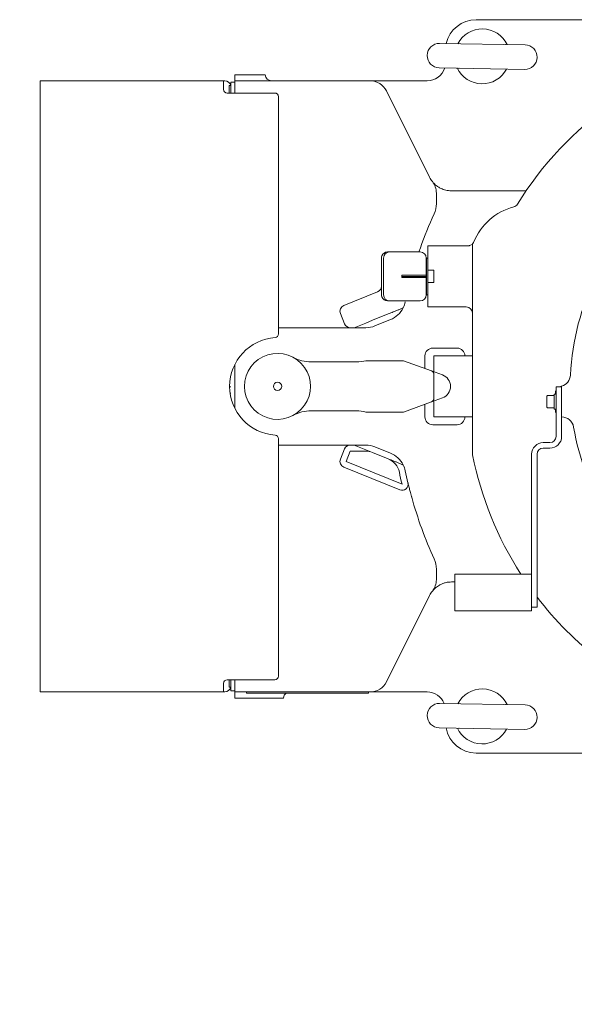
# Model space of a CAD drawing. Header units: millimetres. Extents: x 12388 to 56229, y -202 to 7369.
# Tile 17 of 88: x 14494 to 14948, y 4485 to 5291. Entities that reach past the tile are written whole.
import ezdxf

# ---------------------------------------------------------------- set-up
doc = ezdxf.new("R2010")
doc.units = ezdxf.units.MM
doc.header["$LTSCALE"] = 40

# ---------------------------------------------------------------- blocks, each defined once
blk = doc.blocks.new('top')
at = {"color": 7, "linetype": 'Continuous', "lineweight": 15}
for p, q in [((14867.391, 5290.968), (14991.082, 5290.968)), ((14907.565, 5270.339), (14837.576, 5271.593)), ((14669.891, 5245.968), (14684.891, 5245.968)), ((14669.891, 5240.968), (14669.891, 5245.968)), ((14684.891, 5245.968), (14694.891, 5245.968)), ((14837.218, 5251.597), (14907.207, 5250.342)), ((14510.691, 5240.968), (14660.691, 5240.968)), ((14510.691, 5235.968), (14510.691, 5240.968)), ((14660.691, 5235.968), (14660.691, 5240.968)), ((14661.691, 5240.968), (14660.691, 5240.968)), ((14666.691, 5237.068), (14665.191, 5237.068)), ((14665.191, 5237.068), (14665.191, 5230.968)), ((14666.691, 5239.968), (14669.891, 5239.968)), ((14666.691, 5234.968), (14666.691, 5239.968)), ((14669.891, 5240.968), (14669.891, 5235.968)), ((14669.891, 5240.968), (14780.621, 5240.968)), ((14780.621, 5240.968), (14827.391, 5240.968)), ((14510.691, 4745.968), (14510.691, 5235.968)), ((14660.691, 5233.968), (14660.691, 5235.968)), ((14702.691, 5230.968), (14663.691, 5230.968)), ((14666.691, 5230.968), (14666.691, 5234.968)), ((14669.891, 5230.968), (14669.891, 5235.968)), ((14794.037, 5232.676), (14829.364, 5162.023)), ((14705.691, 5227.968), (14705.691, 5033.863)), ((14834.891, 5149.141), (14834.891, 5140.446)), ((14854.64, 5150.968), (14908.357, 5150.968)), ((14794.891, 5100.968), (14796.641, 5100.968)), ((14796.641, 5100.968), (14821.641, 5100.968)), ((14821.836, 5104.301), (14820.678, 5100.968)), ((14827.891, 5105.968), (14859.391, 5105.968)), ((14827.891, 5105.968), (14827.891, 5100.968)), ((14827.891, 5100.968), (14827.891, 5085.968)), ((14859.391, 5105.968), (14860.896, 5105.968)), ((14864.391, 4935.893), (14864.391, 5105.693)), ((14789.891, 5085.968), (14789.891, 5095.968)), ((14791.641, 5095.968), (14791.641, 5065.968)), ((14826.641, 5095.968), (14826.641, 5081.968)), ((14826.891, 5095.968), (14827.891, 5095.968)), ((14826.891, 5093.968), (14826.891, 5095.968)), ((14826.891, 5067.968), (14826.891, 5093.968)), ((14789.891, 5085.968), (14789.891, 5075.968)), ((14826.641, 5086.368), (14826.641, 5081.968)), ((14827.891, 5075.968), (14827.891, 5085.968)), ((14827.891, 5085.968), (14832.891, 5085.968)), ((14832.891, 5085.968), (14832.891, 5075.968)), ((14789.891, 5065.968), (14789.891, 5075.968)), ((14806.641, 5081.968), (14806.641, 5079.968)), ((14826.641, 5081.968), (14806.641, 5081.968)), ((14806.641, 5080.968), (14826.641, 5080.968)), ((14806.641, 5079.968), (14826.641, 5079.968)), ((14826.641, 5081.968), (14826.641, 5080.968)), ((14826.641, 5080.968), (14826.641, 5079.968)), ((14826.641, 5079.968), (14826.641, 5065.968)), ((14827.891, 5075.968), (14827.891, 5060.968)), ((14832.891, 5075.968), (14827.891, 5075.968)), ((14759.071, 5057.078), (14786.765, 5068.267)), ((14826.891, 5065.968), (14826.891, 5067.968)), ((14794.891, 5060.968), (14796.641, 5060.968)), ((14796.641, 5060.968), (14821.641, 5060.968)), ((14826.641, 5066.368), (14826.641, 5065.968)), ((14827.891, 5065.968), (14826.891, 5065.968)), ((14827.891, 5055.968), (14827.891, 5060.968)), ((14859.391, 5055.968), (14827.891, 5055.968)), ((14759.732, 5042.095), (14756.309, 5050.569)), ((14777.097, 5042.79), (14767.637, 5038.968)), ((14782.716, 5045.06), (14777.097, 5042.79)), ((14782.716, 5045.06), (14795.526, 5050.236)), ((14784.589, 5040.424), (14797.399, 5045.6)), ((14764.368, 5038.968), (14705.691, 5038.968)), ((14767.637, 5038.968), (14764.368, 5038.968)), ((14767.637, 5038.968), (14777.097, 5038.968)), ((14851.891, 5022.307), (14831.891, 5022.307)), ((14732.259, 5010.968), (14769.602, 5010.968)), ((14781.344, 5011.968), (14780.157, 5011.968)), ((14794.471, 5011.968), (14791.171, 5011.968)), ((14808.004, 5011.968), (14804.299, 5011.968)), ((14808.004, 5011.968), (14830.918, 5003.628)), ((14825.552, 5015.968), (14825.552, 5005.581)), ((14832.891, 5015.968), (14832.891, 5002.909)), ((14845.891, 5015.968), (14832.891, 5015.968)), ((14845.891, 5015.968), (14864.391, 5015.968)), ((14669.891, 5008.81), (14669.891, 4973.125)), ((14836.918, 5001.444), (14830.918, 5003.628)), ((14832.863, 5001.218), (14832.891, 5001.218)), ((14832.891, 5000.809), (14832.891, 4981.127)), ((14836.918, 5001.444), (14839.883, 5000.365)), ((14932.891, 4990.468), (14937.391, 4990.468)), ((14932.891, 4985.468), (14932.891, 4990.468)), ((14937.391, 4990.657), (14937.391, 4991.047)), ((14937.391, 4985.968), (14937.391, 4990.657)), ((14830.918, 4978.308), (14808.004, 4969.968)), ((14830.918, 4978.308), (14836.918, 4980.492)), ((14832.891, 4980.718), (14832.863, 4980.718)), ((14832.891, 4965.968), (14832.891, 4979.026)), ((14839.883, 4981.571), (14836.918, 4980.492)), ((14925.991, 4983.578), (14925.391, 4982.978)), ((14925.391, 4978.468), (14925.391, 4982.978)), ((14925.391, 4973.958), (14925.391, 4978.468)), ((14931.391, 4983.578), (14925.991, 4983.578)), ((14932.891, 4984.568), (14931.391, 4984.568)), ((14931.391, 4984.568), (14931.391, 4972.368)), ((14932.391, 4985.968), (14932.391, 4984.568)), ((14932.891, 4949.968), (14932.891, 4985.468)), ((14937.391, 4985.968), (14937.391, 4970.968)), ((14937.391, 4985.468), (14937.391, 4949.968)), ((14769.602, 4970.968), (14732.259, 4970.968)), ((14825.552, 4976.355), (14825.552, 4965.968)), ((14925.391, 4973.958), (14925.991, 4973.358)), ((14925.991, 4973.358), (14931.391, 4973.358)), ((14931.391, 4972.368), (14932.891, 4972.368)), ((14932.391, 4972.368), (14932.391, 4970.968)), ((14780.157, 4969.968), (14781.344, 4969.968)), ((14791.171, 4969.968), (14794.471, 4969.968)), ((14804.299, 4969.968), (14808.004, 4969.968)), ((14845.891, 4965.968), (14832.891, 4965.968)), ((14864.391, 4965.968), (14845.891, 4965.968)), ((14831.891, 4959.628), (14851.891, 4959.628)), ((14705.691, 4948.073), (14705.691, 4753.968)), ((14705.691, 4942.968), (14764.368, 4942.968)), ((14756.309, 4931.367), (14759.732, 4939.841)), ((14764.368, 4942.968), (14767.637, 4942.968)), ((14767.637, 4942.968), (14777.097, 4939.146)), ((14777.097, 4942.968), (14767.637, 4942.968)), ((14777.097, 4939.146), (14782.716, 4936.875)), ((14797.399, 4936.336), (14784.589, 4941.511)), ((14927.891, 4944.968), (14922.391, 4944.968)), ((14927.891, 4940.468), (14922.391, 4940.468)), ((14764.368, 4937.968), (14760.944, 4929.494)), ((14777.097, 4937.968), (14764.368, 4937.968)), ((14795.526, 4931.7), (14782.716, 4936.875)), ((14912.891, 4905.468), (14912.891, 4935.468)), ((14917.391, 4905.468), (14917.391, 4935.468)), ((14804.922, 4906.333), (14759.071, 4924.858)), ((14760.944, 4929.494), (14806.795, 4910.969)), ((14912.891, 4900.468), (14912.891, 4905.468)), ((14912.891, 4895.468), (14912.891, 4900.468)), ((14917.391, 4905.468), (14917.391, 4900.468)), ((14917.391, 4900.468), (14917.391, 4895.468)), ((14912.891, 4815.468), (14912.891, 4895.468)), ((14917.391, 4895.468), (14917.391, 4815.468)), ((14834.891, 4841.489), (14834.891, 4832.794)), ((14849.891, 4837.468), (14849.891, 4807.468)), ((14849.891, 4837.468), (14912.891, 4837.468)), ((14829.364, 4819.912), (14794.037, 4749.26)), ((14912.891, 4810.468), (14912.891, 4815.468)), ((14917.391, 4810.468), (14912.891, 4810.468)), ((14912.891, 4810.468), (14912.891, 4807.468)), ((14917.391, 4815.468), (14917.391, 4810.468)), ((14849.891, 4807.468), (14912.891, 4807.468)), ((14510.691, 4740.968), (14510.691, 4745.968)), ((14660.691, 4745.968), (14660.691, 4747.968)), ((14660.691, 4740.968), (14660.691, 4745.968)), ((14702.691, 4750.968), (14663.691, 4750.968)), ((14665.191, 4750.968), (14665.191, 4744.868)), ((14665.191, 4744.868), (14666.691, 4744.868)), ((14666.691, 4750.968), (14666.691, 4746.968)), ((14666.691, 4746.968), (14666.691, 4741.968)), ((14669.891, 4745.968), (14669.891, 4750.968)), ((14669.891, 4745.968), (14669.891, 4740.968)), ((14510.691, 4740.968), (14660.691, 4740.968)), ((14661.691, 4740.968), (14660.691, 4740.968)), ((14669.891, 4741.968), (14666.691, 4741.968)), ((14780.621, 4740.968), (14669.891, 4740.968)), ((14669.891, 4735.968), (14669.891, 4740.968)), ((14679.391, 4739.968), (14679.391, 4740.968)), ((14684.391, 4739.968), (14679.391, 4739.968)), ((14684.391, 4739.968), (14774.391, 4739.968)), ((14779.391, 4739.968), (14774.391, 4739.968)), ((14779.391, 4740.968), (14779.391, 4739.968)), ((14827.391, 4740.968), (14780.621, 4740.968)), ((14669.891, 4735.968), (14699.891, 4735.968)), ((14699.891, 4735.968), (14709.891, 4735.968)), ((14907.565, 4730.339), (14837.576, 4731.593)), ((14837.218, 4711.597), (14907.207, 4710.342)), ((14971.391, 4690.968), (14867.391, 4690.968))]:
    blk.add_line(p, q, dxfattribs=at)
at = {"color": 8, "linetype": 'Continuous', "lineweight": 15}
for p, q in [((14666.691, 4990.468), (14665.695, 4990.468)), ((14666.691, 4985.468), (14666.071, 4985.468))]:
    blk.add_line(p, q, dxfattribs=at)
at = {"color": 7, "linetype": 'Continuous', "lineweight": 15, "flags": 128}
blk.add_lwpolyline([(14936.468, 4990.882), (14935.635, 4990.649), (14935.212, 4990.468)], dxfattribs=at)
at = {"color": 7, "linetype": 'Continuous', "lineweight": 15}
blk.add_circle((14704.891, 4990.968), 3.4, dxfattribs=at)
for centre, radius, start, end in [((14867.391, 5265.968), 25, 90, 167.224757), ((14872.391, 5260.968), 22.5, 25.361047, 152.585448), ((14837.397, 5261.595), 10, 88.973248, 268.973248), ((14907.386, 5260.341), 10, 268.973248, 88.973248), ((15142.391, 4990.968), 283.5, 102.403094, 148.28308), ((14699.891, 5245.968), 5, 180, 270), ((14827.391, 5255.968), 15, 270, 342.735178), ((14872.391, 5260.968), 22.5, 204.921826, 268.973248), ((14872.391, 5260.968), 22.5, 268.973248, 332.585448), ((14661.691, 5235.968), 5, 12.709033, 90), ((14780.621, 5225.968), 15, 26.565051, 90), ((14663.691, 5233.968), 3, 180, 270), ((14702.691, 5227.968), 3, 0, 90), ((14847.252, 5170.968), 20, 206.565051, 218.580413), ((14819.891, 5149.141), 15, 0, 38.580413), ((14814.891, 5140.446), 20, 335.466993, 0), ((14896.977, 5142.639), 5, 284.553186, 328.28308), ((15142.391, 4990.968), 198, 128.502982, 177.315568), ((15142.391, 4990.968), 340, 155.466993, 160.528779), ((14910.391, 5090.968), 48.384, 104.553186, 157.997632), ((14869.391, 5105.693), 5, 148.166522, 180), ((14860.896, 5110.968), 5, 328.166522, 337.997632), ((14794.891, 5095.968), 5, 90, 159.007336), ((14796.641, 5095.968), 5, 90, 180), ((14821.641, 5095.968), 5, 0, 90), ((14794.891, 5095.968), 5, 159.007336, 180), ((14784.891, 5072.902), 5, 292, 0), ((14794.891, 5065.968), 5, 180, 200.992664), ((14794.891, 5065.968), 5, 200.992664, 270), ((14796.641, 5065.968), 5, 180, 270), ((14789.907, 5064.143), 20, 333.409622, 348.271991), ((14821.641, 5065.968), 5, 270, 0), ((14760.944, 5052.442), 5, 112, 202), ((14789.907, 5064.143), 20, 292, 333.409622), ((14859.391, 5050.968), 5, 0, 90), ((14764.368, 5043.968), 5, 202, 270), ((14777.097, 5058.968), 20, 270, 292), ((14705.691, 4990.968), 40, 94.00063, 265.99937), ((14702.691, 5033.863), 3, 274.00063, 0), ((14831.891, 5015.968), 6.34, 90, 180), ((14851.891, 5015.968), 6.34, 0, 90), ((14704.891, 4990.968), 27, 34.780234, 325.219766), ((14732.259, 5040.968), 30, 241.305586, 270), ((14769.602, 5040.968), 30, 270, 284.835112), ((14704.891, 4990.968), 27, 325.219766, 34.780234), ((14829.891, 5000.809), 3, 0, 70), ((14836.463, 4990.968), 10, 290, 70), ((14934.62, 5000.709), 10, 286.091663, 357.315568), ((14937.391, 4985.968), 5, 154.158067, 180), ((14934.62, 5000.709), 10, 280.648495, 286.091663), ((14829.891, 4981.127), 3, 290, 0), ((14732.259, 4940.968), 30, 90, 118.694414), ((14769.602, 4940.968), 30, 75.164888, 90), ((14937.391, 4970.968), 5, 180, 205.841933), ((14831.891, 4965.968), 6.34, 180, 270), ((14851.891, 4965.968), 6.34, 270, 0), ((14937.385, 4955.98), 9.988, 9.613085, 89.96133), ((14937.357, 4955.968), 10, 9.687193, 89.804334), ((15142.391, 4990.968), 198, 189.687193, 234.62346), ((14702.691, 4948.073), 3, 0, 85.99937), ((14927.891, 4949.968), 5, 270, 0), ((14927.891, 4949.968), 9.5, 270, 0), ((14764.368, 4937.968), 5, 90, 158), ((14777.097, 4922.968), 20, 68, 90), ((14922.391, 4935.468), 9.5, 90, 180), ((14922.391, 4935.468), 5, 90, 180), ((14760.944, 4929.494), 5, 158, 248), ((14777.097, 4922.968), 15, 68, 90), ((14789.907, 4917.792), 15, 11.728009, 68), ((14789.907, 4917.792), 20, 26.590378, 68), ((14869.391, 4935.893), 5, 180, 191.405746), ((15142.391, 4990.968), 283.5, 191.405746, 212.782143), ((14789.907, 4917.792), 20, 11.728009, 26.590378), ((15142.391, 4990.968), 345, 191.728009, 193.40782), ((15142.391, 4990.968), 340, 191.728009, 193.40782), ((14806.795, 4910.969), 5, 248, 13.40782), ((15142.391, 4990.968), 340, 195.472309, 204.533007), ((14814.891, 4841.489), 20, 0, 24.533007), ((14819.891, 4832.794), 15, 321.419587, 0), ((14847.252, 4810.968), 20, 141.419587, 153.434949), ((15142.391, 4990.968), 283.5, 217.471995, 232.19705), ((14702.691, 4753.968), 3, 270, 0), ((14663.691, 4747.968), 3, 90, 180), ((14661.691, 4745.968), 5, 270, 347.290967), ((14780.621, 4755.968), 15, 270, 333.434949), ((14714.891, 4735.968), 5, 126.869898, 180), ((14827.391, 4725.968), 15, 21.750193, 90), ((14872.391, 4720.968), 22.5, 25.361047, 152.585448), ((14837.397, 4721.595), 10, 88.973248, 268.973248), ((14907.386, 4720.341), 10, 268.973248, 88.973248), ((14867.391, 4715.968), 25, 190.302587, 270), ((14872.391, 4720.968), 22.5, 205.361047, 268.973248), ((14872.391, 4720.968), 22.5, 268.973248, 332.585448)]:
    blk.add_arc(centre, radius, start, end, dxfattribs=at)
for points, knots in [([(14891.431, 5270.635), (14891.412, 5270.632), (14891.317, 5270.621), (14891.177, 5270.679), (14891.223, 5270.655), (14891.223, 5270.655)], [0, 0, 0, 0, 0.20329012, 0.99782131, 1, 1, 1, 1]), ([(14891.431, 5270.635), (14891.412, 5270.632), (14891.317, 5270.621), (14891.177, 5270.679), (14891.223, 5270.655), (14891.223, 5270.655)], [0, 0, 0, 0, 0.20329012, 0.99782131, 1, 1, 1, 1]), ([(14853.352, 5251.301), (14853.371, 5251.303), (14853.466, 5251.315), (14853.606, 5251.257), (14853.56, 5251.28), (14853.56, 5251.28)], [0, 0, 0, 0, 0.2032901, 0.9978213, 1, 1, 1, 1]), ([(14853.352, 5251.301), (14853.371, 5251.303), (14853.466, 5251.315), (14853.606, 5251.257), (14853.56, 5251.28), (14853.56, 5251.28)], [0, 0, 0, 0, 0.2032901, 0.9978213, 1, 1, 1, 1]), ([(14831.726, 5158.361), (14831.821, 5158.245), (14832.04, 5157.978), (14832.762, 5157.157), (14833.906, 5156.043), (14835.406, 5154.787), (14836.776, 5153.948), (14837.464, 5153.527)], [0, 0, 0, 0, 0.1628, 0.3757756, 0.5911, 0.7944498, 1, 1, 1, 1]), ([(14837.464, 5153.527), (14837.886, 5153.301), (14838.82, 5152.801), (14840.534, 5152.091), (14842.562, 5151.488), (14844.804, 5151.06), (14846.426, 5150.999), (14847.252, 5150.968)], [0, 0, 0, 0, 0.1814646, 0.4018493, 0.6260145, 0.8095754, 1, 1, 1, 1]), ([(14847.252, 5150.968), (14847.609, 5150.968), (14850.038, 5150.968), (14852.521, 5150.968), (14854.64, 5150.968)], [0, 0, 0, 0, 0.1468701, 1, 1, 1, 1]), ([(14860.896, 5105.968), (14861.22, 5105.987), (14861.699, 5106.015), (14862.602, 5106.235), (14863.725, 5106.754), (14864.602, 5107.556), (14865.075, 5108.215), (14865.123, 5108.296), (14865.144, 5108.33)], [0, 0, 0, 0, 0.0903904, 0.133452, 0.307866, 0.5910473, 0.8236972, 1, 1, 1, 1]), ([(14807.792, 5055.191), (14807.748, 5055.174), (14807.661, 5055.138), (14806.951, 5054.852), (14805.616, 5054.312), (14803.709, 5053.542), (14801.597, 5052.688), (14798.909, 5051.602), (14796.884, 5050.785), (14795.526, 5050.236)], [0, 0, 0, 0, 0.0803552, 0.1603789, 0.2707346, 0.4394061, 0.5779454, 0.7168207, 1, 1, 1, 1]), ([(14780.157, 5011.968), (14779.647, 5011.968), (14778.859, 5011.968), (14777.97, 5011.968), (14777.538, 5011.968), (14777.338, 5011.968), (14777.285, 5011.968), (14777.283, 5011.968), (14777.283, 5011.968)], [0, 0, 0, 0, 0.4382499, 0.6784431, 0.8363596, 0.9089226, 0.9887697, 1, 1, 1, 1]), ([(14791.171, 5011.968), (14789.431, 5011.968), (14786.921, 5011.968), (14783.63, 5011.968), (14782.108, 5011.968), (14781.344, 5011.968)], [0, 0, 0, 0, 0.5296326, 0.7639149, 1, 1, 1, 1]), ([(14804.299, 5011.968), (14804.266, 5011.968), (14803.502, 5011.968), (14801.965, 5011.968), (14798.715, 5011.968), (14796.213, 5011.968), (14794.471, 5011.968)], [0, 0, 0, 0, 0.0102717, 0.2389991, 0.4703815, 1, 1, 1, 1]), ([(14777.283, 4969.968), (14777.289, 4969.968), (14777.299, 4969.968), (14777.407, 4969.968), (14777.851, 4969.968), (14778.838, 4969.968), (14779.708, 4969.968), (14780.157, 4969.968)], [0, 0, 0, 0, 0.0608299, 0.0913661, 0.2475303, 0.6121, 1, 1, 1, 1]), ([(14781.344, 4969.968), (14781.377, 4969.968), (14782.141, 4969.968), (14783.678, 4969.968), (14786.928, 4969.968), (14789.43, 4969.968), (14791.171, 4969.968)], [0, 0, 0, 0, 0.0102717, 0.2389991, 0.4703815, 1, 1, 1, 1]), ([(14794.471, 4969.968), (14796.212, 4969.968), (14798.722, 4969.968), (14802.012, 4969.968), (14803.535, 4969.968), (14804.299, 4969.968)], [0, 0, 0, 0, 0.5296326, 0.7639149, 1, 1, 1, 1]), ([(14795.526, 4931.7), (14797.072, 4931.075), (14799.411, 4930.13), (14802.529, 4928.87), (14804.565, 4928.048), (14806.165, 4927.401), (14807.175, 4926.993), (14807.714, 4926.776), (14807.768, 4926.754), (14807.792, 4926.744)], [0, 0, 0, 0, 0.3220784, 0.4871445, 0.6511661, 0.75645, 0.8624397, 0.941521, 1, 1, 1, 1]), ([(14811.658, 4912.128), (14811.682, 4912.03), (14811.728, 4911.834), (14812.087, 4910.345), (14812.643, 4908.09), (14813.457, 4904.907), (14814.197, 4902.134), (14814.645, 4900.513), (14814.713, 4900.265)], [0, 0, 0, 0, 0.16601627, 0.33108408, 0.50618011, 0.71125013, 0.95577162, 1, 1, 1, 1]), ([(14837.464, 4828.409), (14836.88, 4828.056), (14835.706, 4827.347), (14834.233, 4826.181), (14832.99, 4825.022), (14832.136, 4824.073), (14831.871, 4823.751), (14831.754, 4823.61)], [0, 0, 0, 0, 0.1759704, 0.3535282, 0.5839845, 0.8171013, 1, 1, 1, 1]), ([(14847.252, 4830.968), (14846.463, 4830.939), (14844.851, 4830.881), (14842.489, 4830.437), (14840.225, 4829.744), (14838.573, 4829.012), (14837.716, 4828.546), (14837.464, 4828.409)], [0, 0, 0, 0, 0.1818308, 0.3714383, 0.6274204, 0.8903567, 1, 1, 1, 1]), ([(14849.891, 4830.968), (14849.367, 4830.968), (14848.478, 4830.968), (14847.608, 4830.968), (14847.252, 4830.968)], [0, 0, 0, 0, 0.5904896, 1, 1, 1, 1]), ([(14891.431, 4730.635), (14891.412, 4730.632), (14891.317, 4730.621), (14891.177, 4730.679), (14891.223, 4730.655), (14891.223, 4730.655)], [0, 0, 0, 0, 0.20329012, 0.99782131, 1, 1, 1, 1]), ([(14891.431, 4730.635), (14891.412, 4730.632), (14891.317, 4730.621), (14891.177, 4730.679), (14891.223, 4730.655), (14891.223, 4730.655)], [0, 0, 0, 0, 0.20329012, 0.99782131, 1, 1, 1, 1]), ([(14853.352, 4711.301), (14853.371, 4711.303), (14853.466, 4711.315), (14853.606, 4711.257), (14853.56, 4711.28), (14853.56, 4711.28)], [0, 0, 0, 0, 0.2032901, 0.9978213, 1, 1, 1, 1]), ([(14853.352, 4711.301), (14853.371, 4711.303), (14853.466, 4711.315), (14853.606, 4711.257), (14853.56, 4711.28), (14853.56, 4711.28)], [0, 0, 0, 0, 0.2032901, 0.9978213, 1, 1, 1, 1])]:
    blk.add_open_spline(points, degree=3, knots=knots, dxfattribs=at)

msp = doc.modelspace()

# ---------------------------------------------------------------- linework, layer by layer
msp.add_lwpolyline([(15585.266, 631.58, 15, 15, 0.6184806), (18212.876, 1943.263, 15, 15, 0.7332303), (13147.064, 3158.481, 15, 15, 0.5660956), (14293.035, 587.972, 15, 15, -0.6904387), (15611.92, 3416.329, 15, 15, -0.2395615), (16120.611, 2018.712, 15, 15, -0.4931454), (15582.144, 1072.608, 0, 0, 0)], format="xyseb")

# ---------------------------------------------------------------- block references
msp.add_blockref('top', (0, 0))

doc.saveas('drawing.dxf')
